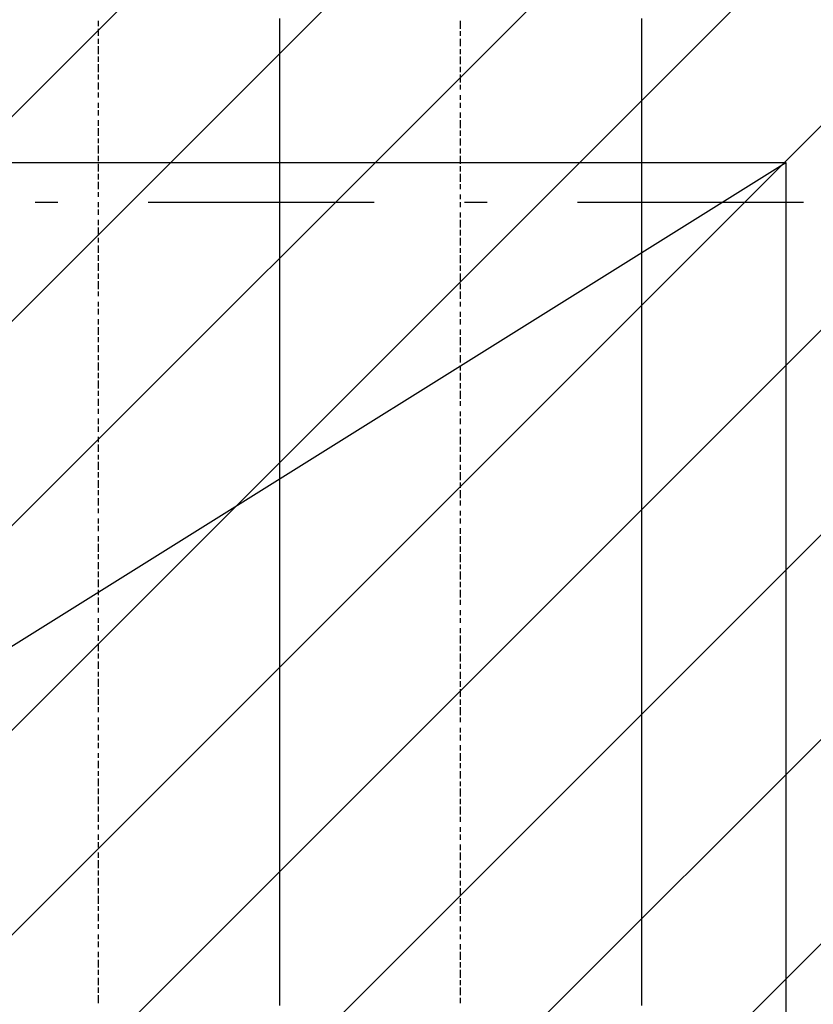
# Model space of a CAD drawing. Extents: x 997 to 109698, y 921 to 94021.
# Tile 132 of 256: x 33013 to 34329, y 10390 to 12024. Entities that reach past the tile are written whole.
import ezdxf

# ---------------------------------------------------------------- set-up
doc = ezdxf.new("R2010")
doc.units = 0
doc.header["$MEASUREMENT"] = 0
for name, color, linetype in [('12', 7, 'CONTINUOUS'), ('28', 7, 'CONTINUOUS'), ('39', 7, 'CONTINUOUS')]:
    doc.layers.add(name, color=color, linetype=linetype)

msp = doc.modelspace()

# ---------------------------------------------------------------- linework, layer by layer
at = {"layer": '12', "color": 5}
for p, q in [((33142.601607, 12021.953237), (33142.601607, 12012.953237)), ((33743.601607, 12021.953237), (33743.601607, 12008.953237)), ((33142.601607, 12008.953237), (33142.601607, 11996.953237)), ((33743.601607, 12004.953237), (33743.601607, 11996.953237)), ((33142.601607, 11991.953237), (33142.601607, 11983.953237)), ((33142.601607, 11979.953237), (33142.601607, 11966.953237)), ((33743.601607, 11991.953237), (33743.601607, 11979.953237)), ((33142.601607, 11962.953237), (33142.601607, 11953.953237)), ((33743.601607, 11974.953237), (33743.601607, 11966.953237)), ((33743.601607, 11962.953237), (33743.601607, 11949.953237)), ((33142.601607, 11949.953237), (33142.601607, 11936.953237)), ((33743.601607, 11945.953237), (33743.601607, 11936.953237)), ((33142.601607, 11932.953237), (33142.601607, 11924.953237)), ((33743.601607, 11932.953237), (33743.601607, 11919.953237)), ((33142.601607, 11919.953237), (33142.601607, 11907.953237)), ((33743.601607, 11915.953237), (33743.601607, 11907.953237)), ((33142.601607, 11902.953237), (33142.601607, 11894.953237)), ((33743.601607, 11898.953237), (33743.601607, 11890.953237)), ((33142.601607, 11885.953237), (33142.601607, 11877.953237)), ((33743.601607, 11885.953237), (33743.601607, 11877.953237)), ((33142.601607, 11873.953237), (33142.601607, 11864.953237)), ((33743.601607, 11869.953237), (33743.601607, 11860.953237)), ((33142.601607, 11856.953237), (33142.601607, 11847.953237)), ((33743.601607, 11856.953237), (33743.601607, 11843.953237)), ((33142.601607, 11843.953237), (33142.601607, 11830.953237)), ((33743.601607, 11839.953237), (33743.601607, 11830.953237)), ((33142.601607, 11826.953237), (33142.601607, 11818.953237)), ((33142.601607, 11814.953237), (33142.601607, 11801.953237)), ((33743.601607, 11826.953237), (33743.601607, 11814.953237)), ((33142.601607, 11797.953237), (33142.601607, 11788.953237)), ((33743.601607, 11809.953237), (33743.601607, 11801.953237)), ((33743.601607, 11797.953237), (33743.601607, 11784.953237)), ((33142.601607, 11784.953237), (33142.601607, 11771.953237)), ((33142.601607, 11767.953237), (33142.601607, 11758.953237)), ((33743.601607, 11780.953237), (33743.601607, 11771.953237)), ((33743.601607, 11767.953237), (33743.601607, 11754.953237)), ((33142.601607, 11754.953237), (33142.601607, 11742.953237)), ((33743.601607, 11750.953237), (33743.601607, 11742.953237)), ((33142.601607, 11737.953237), (33142.601607, 11729.953237)), ((33743.601607, 11733.953237), (33743.601607, 11725.953237)), ((33142.601607, 11720.953237), (33142.601607, 11712.953237)), ((33743.601607, 11720.953237), (33743.601607, 11712.953237)), ((33142.601607, 11708.953237), (33142.601607, 11699.953237)), ((33743.601607, 11703.953237), (33743.601607, 11695.953237)), ((33142.601607, 11691.953237), (33142.601607, 11682.953237)), ((33743.601607, 11691.953237), (33743.601607, 11678.953237)), ((33142.601607, 11678.953237), (33142.601607, 11665.953237)), ((33743.601607, 11674.953237), (33743.601607, 11665.953237)), ((33142.601607, 11661.953237), (33142.601607, 11653.953237)), ((33743.601607, 11661.953237), (33743.601607, 11648.953237)), ((33142.601607, 11648.953237), (33142.601607, 11636.953237)), ((33743.601607, 11644.953237), (33743.601607, 11636.953237)), ((33142.601607, 11632.953237), (33142.601607, 11623.953237)), ((33142.601607, 11619.953237), (33142.601607, 11606.953237)), ((33743.601607, 11632.953237), (33743.601607, 11619.953237)), ((33142.601607, 11602.953237), (33142.601607, 11593.953237)), ((33743.601607, 11615.953237), (33743.601607, 11606.953237)), ((33743.601607, 11602.953237), (33743.601607, 11589.953237)), ((33142.601607, 11589.953237), (33142.601607, 11576.953237)), ((33743.601607, 11585.953237), (33743.601607, 11576.953237)), ((33142.601607, 11572.953237), (33142.601607, 11564.953237)), ((33743.601607, 11572.953237), (33743.601607, 11560.953237)), ((33142.601607, 11555.953237), (33142.601607, 11547.953237)), ((33743.601607, 11555.953237), (33743.601607, 11547.953237)), ((33142.601607, 11543.953237), (33142.601607, 11534.953237)), ((33743.601607, 11538.953237), (33743.601607, 11530.953237)), ((33142.601607, 11526.953237), (33142.601607, 11517.953237)), ((33743.601607, 11526.953237), (33743.601607, 11517.953237)), ((33142.601607, 11513.953237), (33142.601607, 11500.953237)), ((33743.601607, 11509.953237), (33743.601607, 11500.953237)), ((33142.601607, 11496.953237), (33142.601607, 11488.953237)), ((33743.601607, 11496.953237), (33743.601607, 11483.953237)), ((33142.601607, 11483.953237), (33142.601607, 11471.953237)), ((33743.601607, 11479.953237), (33743.601607, 11471.953237)), ((33142.601607, 11466.953237), (33142.601607, 11458.953237)), ((33142.601607, 11454.953237), (33142.601607, 11441.953237)), ((33743.601607, 11466.953237), (33743.601607, 11454.953237)), ((33743.601607, 11449.953237), (33743.601607, 11441.953237)), ((33142.601607, 11437.953237), (33142.601607, 11428.953237)), ((33142.601607, 11424.953237), (33142.601607, 11411.953237)), ((33743.601607, 11437.953237), (33743.601607, 11424.953237)), ((33142.601607, 11407.953237), (33142.601607, 11399.953237)), ((33743.601607, 11420.953237), (33743.601607, 11411.953237)), ((33743.601607, 11407.953237), (33743.601607, 11394.953237)), ((33142.601607, 11394.953237), (33142.601607, 11382.953237)), ((33743.601607, 11390.953237), (33743.601607, 11382.953237)), ((33142.601607, 11377.953237), (33142.601607, 11369.953237)), ((33743.601607, 11373.953237), (33743.601607, 11365.953237)), ((33142.601607, 11361.953237), (33142.601607, 11352.953237)), ((33743.601607, 11361.953237), (33743.601607, 11352.953237)), ((33142.601607, 11348.953237), (33142.601607, 11339.953237)), ((33743.601607, 11344.953237), (33743.601607, 11335.953237)), ((33142.601607, 11331.953237), (33142.601607, 11322.953237)), ((33743.601607, 11331.953237), (33743.601607, 11318.953237)), ((33142.601607, 11318.953237), (33142.601607, 11306.953237)), ((33743.601607, 11314.953237), (33743.601607, 11306.953237)), ((33142.601607, 11301.953237), (33142.601607, 11293.953237)), ((33743.601607, 11301.953237), (33743.601607, 11289.953237)), ((33142.601607, 11289.953237), (33142.601607, 11276.953237)), ((33743.601607, 11284.953237), (33743.601607, 11276.953237)), ((33142.601607, 11272.953237), (33142.601607, 11263.953237)), ((33142.601607, 11259.953237), (33142.601607, 11246.953237)), ((33743.601607, 11272.953237), (33743.601607, 11259.953237)), ((33142.601607, 11242.953237), (33142.601607, 11234.953237)), ((33743.601607, 11255.953237), (33743.601607, 11246.953237)), ((33743.601607, 11242.953237), (33743.601607, 11229.953237)), ((33142.601607, 11229.953237), (33142.601607, 11217.953237)), ((33743.601607, 11225.953237), (33743.601607, 11217.953237)), ((33142.601607, 11212.953237), (33142.601607, 11204.953237)), ((33142.601607, 11195.953237), (33142.601607, 11187.953237)), ((33743.601607, 11208.953237), (33743.601607, 11200.953237)), ((33743.601607, 11195.953237), (33743.601607, 11187.953237)), ((33142.601607, 11183.953237), (33142.601607, 11174.953237)), ((33743.601607, 11179.953237), (33743.601607, 11170.953237)), ((33142.601607, 11166.953237), (33142.601607, 11157.953237)), ((33743.601607, 11166.953237), (33743.601607, 11153.953237)), ((33142.601607, 11153.953237), (33142.601607, 11140.953237)), ((33743.601607, 11149.953237), (33743.601607, 11140.953237)), ((33142.601607, 11136.953237), (33142.601607, 11128.953237)), ((33743.601607, 11136.953237), (33743.601607, 11123.953237)), ((33142.601607, 11123.953237), (33142.601607, 11111.953237)), ((33743.601607, 11119.953237), (33743.601607, 11111.953237)), ((33142.601607, 11107.953237), (33142.601607, 11098.953237)), ((33142.601607, 11094.953237), (33142.601607, 11081.953237)), ((33743.601607, 11107.953237), (33743.601607, 11094.953237)), ((33743.601607, 11090.953237), (33743.601607, 11081.953237)), ((33142.601607, 11077.953237), (33142.601607, 11068.953237)), ((33142.601607, 11064.953237), (33142.601607, 11052.953237)), ((33743.601607, 11077.953237), (33743.601607, 11064.953237)), ((33142.601607, 11047.953237), (33142.601607, 11039.953237)), ((33743.601607, 11060.953237), (33743.601607, 11052.953237)), ((33142.601607, 11030.953237), (33142.601607, 11022.953237)), ((33743.601607, 11043.953237), (33743.601607, 11035.953237)), ((33743.601607, 11030.953237), (33743.601607, 11022.953237)), ((33142.601607, 11018.953237), (33142.601607, 11009.953237)), ((33743.601607, 11013.953237), (33743.601607, 11005.953237)), ((33142.601607, 11001.953237), (33142.601607, 10992.953237)), ((33743.601607, 11001.953237), (33743.601607, 10988.953237)), ((33142.601607, 10988.953237), (33142.601607, 10975.953237)), ((33743.601607, 10984.953237), (33743.601607, 10975.953237)), ((33142.601607, 10971.953237), (33142.601607, 10963.953237)), ((33743.601607, 10971.953237), (33743.601607, 10958.953237)), ((33142.601607, 10958.953237), (33142.601607, 10946.953237)), ((33743.601607, 10954.953237), (33743.601607, 10946.953237)), ((33142.601607, 10941.953237), (33142.601607, 10933.953237)), ((33743.601607, 10941.953237), (33743.601607, 10929.953237)), ((33142.601607, 10929.953237), (33142.601607, 10916.953237)), ((33743.601607, 10925.953237), (33743.601607, 10916.953237)), ((33142.601607, 10912.953237), (33142.601607, 10903.953237)), ((33142.601607, 10899.953237), (33142.601607, 10886.953237)), ((33743.601607, 10912.953237), (33743.601607, 10899.953237)), ((33142.601607, 10882.953237), (33142.601607, 10874.953237)), ((33743.601607, 10895.953237), (33743.601607, 10886.953237)), ((33743.601607, 10882.953237), (33743.601607, 10869.953237)), ((33142.601607, 10865.953237), (33142.601607, 10857.953237)), ((33142.601607, 10853.953237), (33142.601607, 10844.953237)), ((33743.601607, 10865.953237), (33743.601607, 10857.953237)), ((33142.601607, 10836.953237), (33142.601607, 10827.953237)), ((33743.601607, 10848.953237), (33743.601607, 10840.953237)), ((33743.601607, 10836.953237), (33743.601607, 10827.953237)), ((33142.601607, 10823.953237), (33142.601607, 10814.953237)), ((33743.601607, 10819.953237), (33743.601607, 10810.953237)), ((33142.601607, 10806.953237), (33142.601607, 10798.953237)), ((33743.601607, 10806.953237), (33743.601607, 10793.953237)), ((33142.601607, 10793.953237), (33142.601607, 10781.953237)), ((33743.601607, 10789.953237), (33743.601607, 10781.953237)), ((33142.601607, 10776.953237), (33142.601607, 10768.953237)), ((33743.601607, 10776.953237), (33743.601607, 10764.953237)), ((33142.601607, 10764.953237), (33142.601607, 10751.953237)), ((33743.601607, 10759.953237), (33743.601607, 10751.953237)), ((33142.601607, 10747.953237), (33142.601607, 10738.953237)), ((33743.601607, 10747.953237), (33743.601607, 10734.953237)), ((33142.601607, 10734.953237), (33142.601607, 10721.953237)), ((33743.601607, 10730.953237), (33743.601607, 10721.953237)), ((33142.601607, 10717.953237), (33142.601607, 10709.953237)), ((33142.601607, 10704.953237), (33142.601607, 10692.953237)), ((33743.601607, 10717.953237), (33743.601607, 10704.953237)), ((33142.601607, 10687.953237), (33142.601607, 10679.953237)), ((33743.601607, 10700.953237), (33743.601607, 10692.953237)), ((33142.601607, 10671.953237), (33142.601607, 10662.953237)), ((33743.601607, 10683.953237), (33743.601607, 10675.953237)), ((33743.601607, 10671.953237), (33743.601607, 10662.953237)), ((33142.601607, 10658.953237), (33142.601607, 10649.953237)), ((33743.601607, 10654.953237), (33743.601607, 10645.953237)), ((33142.601607, 10641.953237), (33142.601607, 10632.953237)), ((33743.601607, 10641.953237), (33743.601607, 10628.953237)), ((33142.601607, 10628.953237), (33142.601607, 10615.953237)), ((33743.601607, 10624.953237), (33743.601607, 10615.953237)), ((33142.601607, 10611.953237), (33142.601607, 10603.953237)), ((33743.601607, 10611.953237), (33743.601607, 10599.953237)), ((33142.601607, 10599.953237), (33142.601607, 10586.953237)), ((33743.601607, 10594.953237), (33743.601607, 10586.953237)), ((33142.601607, 10582.953237), (33142.601607, 10573.953237)), ((33743.601607, 10582.953237), (33743.601607, 10569.953237)), ((33142.601607, 10569.953237), (33142.601607, 10556.953237)), ((33743.601607, 10565.953237), (33743.601607, 10556.953237)), ((33142.601607, 10552.953237), (33142.601607, 10544.953237)), ((33142.601607, 10539.953237), (33142.601607, 10527.953237)), ((33743.601607, 10552.953237), (33743.601607, 10539.953237)), ((33743.601607, 10535.953237), (33743.601607, 10527.953237)), ((33142.601607, 10522.953237), (33142.601607, 10514.953237)), ((33743.601607, 10518.953237), (33743.601607, 10510.953237)), ((33142.601607, 10505.953237), (33142.601607, 10497.953237)), ((33142.601607, 10493.953237), (33142.601607, 10484.953237)), ((33743.601607, 10505.953237), (33743.601607, 10497.953237)), ((33142.601607, 10476.953237), (33142.601607, 10467.953237)), ((33743.601607, 10489.953237), (33743.601607, 10480.953237)), ((33743.601607, 10476.953237), (33743.601607, 10463.953237)), ((33142.601607, 10463.953237), (33142.601607, 10450.953237)), ((33743.601607, 10459.953237), (33743.601607, 10450.953237)), ((33142.601607, 10446.953237), (33142.601607, 10438.953237)), ((33743.601607, 10446.953237), (33743.601607, 10433.953237)), ((33142.601607, 10433.953237), (33142.601607, 10421.953237)), ((33743.601607, 10429.953237), (33743.601607, 10421.953237)), ((33142.601607, 10417.953237), (33142.601607, 10408.953237)), ((33743.601607, 10417.953237), (33743.601607, 10404.953237)), ((33142.601607, 10404.953237), (33142.601607, 10391.953237)), ((33743.601607, 10400.953237), (33743.601607, 10391.953237))]:
    msp.add_line(p, q, dxfattribs=at)
at = {"layer": '12', "color": 1}
for p, q in [((33443.601607, 12025.953237), (33443.601607, 12017.953237)), ((33443.601607, 12017.953237), (33443.601607, 12004.953237)), ((34044.601607, 12025.953237), (34044.601607, 12017.953237)), ((34044.601607, 12017.953237), (34044.601607, 12004.953237)), ((33443.601607, 12004.953237), (33443.601607, 11996.953237)), ((33443.601607, 11996.953237), (33443.601607, 11983.953237)), ((34044.601607, 12004.953237), (34044.601607, 11996.953237)), ((34044.601607, 11996.953237), (34044.601607, 11987.953237)), ((33443.601607, 11983.953237), (33443.601607, 11974.953237)), ((34044.601607, 11987.953237), (34044.601607, 11974.953237)), ((33443.601607, 11974.953237), (33443.601607, 11966.953237)), ((33443.601607, 11966.953237), (33443.601607, 11953.953237)), ((34044.601607, 11974.953237), (34044.601607, 11966.953237)), ((34044.601607, 11966.953237), (34044.601607, 11953.953237)), ((33443.601607, 11953.953237), (33443.601607, 11945.953237)), ((33443.601607, 11945.953237), (33443.601607, 11936.953237)), ((34044.601607, 11953.953237), (34044.601607, 11945.953237)), ((34044.601607, 11945.953237), (34044.601607, 11936.953237)), ((33443.601607, 11936.953237), (33443.601607, 11924.953237)), ((34044.601607, 11936.953237), (34044.601607, 11924.953237)), ((33443.601607, 11924.953237), (33443.601607, 11915.953237)), ((33443.601607, 11915.953237), (33443.601607, 11907.953237)), ((34044.601607, 11924.953237), (34044.601607, 11915.953237)), ((34044.601607, 11915.953237), (34044.601607, 11907.953237)), ((33443.601607, 11907.953237), (33443.601607, 11894.953237)), ((34044.601607, 11907.953237), (34044.601607, 11894.953237)), ((33443.601607, 11894.953237), (33443.601607, 11885.953237)), ((33443.601607, 11885.953237), (33443.601607, 11873.953237)), ((34044.601607, 11894.953237), (34044.601607, 11885.953237)), ((34044.601607, 11885.953237), (34044.601607, 11877.953237)), ((33443.601607, 11873.953237), (33443.601607, 11864.953237)), ((33443.601607, 11864.953237), (33443.601607, 11856.953237)), ((34044.601607, 11877.953237), (34044.601607, 11864.953237)), ((34044.601607, 11864.953237), (34044.601607, 11856.953237)), ((33443.601607, 11856.953237), (33443.601607, 11843.953237)), ((34044.601607, 11856.953237), (34044.601607, 11843.953237)), ((33443.601607, 11843.953237), (33443.601607, 11835.953237)), ((33443.601607, 11835.953237), (33443.601607, 11826.953237)), ((34044.601607, 11843.953237), (34044.601607, 11835.953237)), ((34044.601607, 11835.953237), (34044.601607, 11826.953237)), ((33443.601607, 11826.953237), (33443.601607, 11814.953237)), ((33443.601607, 11814.953237), (33443.601607, 11805.953237)), ((34044.601607, 11826.953237), (34044.601607, 11814.953237)), ((34044.601607, 11814.953237), (34044.601607, 11805.953237)), ((33443.601607, 11805.953237), (33443.601607, 11797.953237)), ((33443.601607, 11797.953237), (33443.601607, 11784.953237)), ((34044.601607, 11805.953237), (34044.601607, 11797.953237)), ((34044.601607, 11797.953237), (34044.601607, 11784.953237)), ((33443.601607, 11784.953237), (33443.601607, 11775.953237)), ((34044.601607, 11784.953237), (34044.601607, 11775.953237)), ((33443.601607, 11775.953237), (33443.601607, 11763.953237)), ((34044.601607, 11775.953237), (34044.601607, 11767.953237)), ((34044.601607, 11767.953237), (34044.601607, 11754.953237)), ((33443.601607, 11763.953237), (33443.601607, 11754.953237)), ((33443.601607, 11754.953237), (33443.601607, 11746.953237)), ((34044.601607, 11754.953237), (34044.601607, 11746.953237)), ((33443.601607, 11746.953237), (33443.601607, 11733.953237)), ((33443.601607, 11733.953237), (33443.601607, 11725.953237)), ((34044.601607, 11746.953237), (34044.601607, 11733.953237)), ((34044.601607, 11733.953237), (34044.601607, 11725.953237)), ((33443.601607, 11725.953237), (33443.601607, 11716.953237)), ((33443.601607, 11716.953237), (33443.601607, 11703.953237)), ((34044.601607, 11725.953237), (34044.601607, 11716.953237)), ((34044.601607, 11716.953237), (34044.601607, 11703.953237)), ((33443.601607, 11703.953237), (33443.601607, 11695.953237)), ((34044.601607, 11703.953237), (34044.601607, 11695.953237)), ((33443.601607, 11695.953237), (33443.601607, 11687.953237)), ((33443.601607, 11687.953237), (33443.601607, 11674.953237)), ((34044.601607, 11695.953237), (34044.601607, 11687.953237)), ((34044.601607, 11687.953237), (34044.601607, 11674.953237)), ((33443.601607, 11674.953237), (33443.601607, 11665.953237)), ((34044.601607, 11674.953237), (34044.601607, 11665.953237)), ((33443.601607, 11665.953237), (33443.601607, 11657.953237)), ((33443.601607, 11657.953237), (33443.601607, 11644.953237)), ((34044.601607, 11665.953237), (34044.601607, 11657.953237)), ((34044.601607, 11657.953237), (34044.601607, 11644.953237)), ((33443.601607, 11644.953237), (33443.601607, 11636.953237)), ((33443.601607, 11636.953237), (33443.601607, 11623.953237)), ((34044.601607, 11644.953237), (34044.601607, 11636.953237)), ((34044.601607, 11636.953237), (34044.601607, 11623.953237)), ((33443.601607, 11623.953237), (33443.601607, 11615.953237)), ((34044.601607, 11623.953237), (34044.601607, 11615.953237)), ((33443.601607, 11615.953237), (33443.601607, 11606.953237)), ((33443.601607, 11606.953237), (33443.601607, 11593.953237)), ((34044.601607, 11615.953237), (34044.601607, 11606.953237)), ((34044.601607, 11606.953237), (34044.601607, 11593.953237)), ((33443.601607, 11593.953237), (33443.601607, 11585.953237)), ((33443.601607, 11585.953237), (33443.601607, 11576.953237)), ((34044.601607, 11593.953237), (34044.601607, 11585.953237)), ((34044.601607, 11585.953237), (34044.601607, 11576.953237)), ((33443.601607, 11576.953237), (33443.601607, 11564.953237)), ((34044.601607, 11576.953237), (34044.601607, 11564.953237)), ((33443.601607, 11564.953237), (33443.601607, 11555.953237)), ((33443.601607, 11555.953237), (33443.601607, 11547.953237)), ((34044.601607, 11564.953237), (34044.601607, 11555.953237)), ((34044.601607, 11555.953237), (34044.601607, 11547.953237)), ((33443.601607, 11547.953237), (33443.601607, 11534.953237)), ((34044.601607, 11547.953237), (34044.601607, 11534.953237)), ((33443.601607, 11534.953237), (33443.601607, 11526.953237)), ((33443.601607, 11526.953237), (33443.601607, 11513.953237)), ((34044.601607, 11534.953237), (34044.601607, 11526.953237)), ((34044.601607, 11526.953237), (34044.601607, 11517.953237)), ((33443.601607, 11513.953237), (33443.601607, 11504.953237)), ((33443.601607, 11504.953237), (33443.601607, 11496.953237)), ((34044.601607, 11517.953237), (34044.601607, 11504.953237)), ((34044.601607, 11504.953237), (34044.601607, 11496.953237)), ((33443.601607, 11496.953237), (33443.601607, 11483.953237)), ((34044.601607, 11496.953237), (34044.601607, 11483.953237)), ((33443.601607, 11483.953237), (33443.601607, 11475.953237)), ((33443.601607, 11475.953237), (33443.601607, 11466.953237)), ((34044.601607, 11483.953237), (34044.601607, 11475.953237)), ((34044.601607, 11475.953237), (34044.601607, 11466.953237)), ((33443.601607, 11466.953237), (33443.601607, 11454.953237)), ((33443.601607, 11454.953237), (33443.601607, 11445.953237)), ((34044.601607, 11466.953237), (34044.601607, 11454.953237)), ((34044.601607, 11454.953237), (34044.601607, 11445.953237)), ((33443.601607, 11445.953237), (33443.601607, 11437.953237)), ((34044.601607, 11445.953237), (34044.601607, 11437.953237)), ((33443.601607, 11437.953237), (33443.601607, 11424.953237)), ((33443.601607, 11424.953237), (33443.601607, 11416.953237)), ((34044.601607, 11437.953237), (34044.601607, 11424.953237)), ((34044.601607, 11424.953237), (34044.601607, 11416.953237)), ((33443.601607, 11416.953237), (33443.601607, 11403.953237)), ((34044.601607, 11416.953237), (34044.601607, 11407.953237)), ((34044.601607, 11407.953237), (34044.601607, 11394.953237)), ((33443.601607, 11403.953237), (33443.601607, 11394.953237)), ((33443.601607, 11394.953237), (33443.601607, 11386.953237)), ((34044.601607, 11394.953237), (34044.601607, 11386.953237)), ((33443.601607, 11386.953237), (33443.601607, 11373.953237)), ((33443.601607, 11373.953237), (33443.601607, 11365.953237)), ((34044.601607, 11386.953237), (34044.601607, 11373.953237)), ((34044.601607, 11373.953237), (34044.601607, 11365.953237)), ((33443.601607, 11365.953237), (33443.601607, 11356.953237)), ((33443.601607, 11356.953237), (33443.601607, 11344.953237)), ((34044.601607, 11365.953237), (34044.601607, 11356.953237)), ((34044.601607, 11356.953237), (34044.601607, 11344.953237)), ((33443.601607, 11344.953237), (33443.601607, 11335.953237)), ((34044.601607, 11344.953237), (34044.601607, 11335.953237)), ((33443.601607, 11335.953237), (33443.601607, 11327.953237)), ((33443.601607, 11327.953237), (33443.601607, 11314.953237)), ((34044.601607, 11335.953237), (34044.601607, 11327.953237)), ((34044.601607, 11327.953237), (34044.601607, 11314.953237)), ((33443.601607, 11314.953237), (33443.601607, 11306.953237)), ((34044.601607, 11314.953237), (34044.601607, 11306.953237)), ((33443.601607, 11306.953237), (33443.601607, 11293.953237)), ((33443.601607, 11293.953237), (33443.601607, 11284.953237)), ((34044.601607, 11306.953237), (34044.601607, 11297.953237)), ((34044.601607, 11297.953237), (34044.601607, 11284.953237)), ((33443.601607, 11284.953237), (33443.601607, 11276.953237)), ((33443.601607, 11276.953237), (33443.601607, 11263.953237)), ((34044.601607, 11284.953237), (34044.601607, 11276.953237)), ((34044.601607, 11276.953237), (34044.601607, 11263.953237)), ((33443.601607, 11263.953237), (33443.601607, 11255.953237)), ((34044.601607, 11263.953237), (34044.601607, 11255.953237)), ((33443.601607, 11255.953237), (33443.601607, 11246.953237)), ((33443.601607, 11246.953237), (33443.601607, 11234.953237)), ((34044.601607, 11255.953237), (34044.601607, 11246.953237)), ((34044.601607, 11246.953237), (34044.601607, 11234.953237)), ((33443.601607, 11234.953237), (33443.601607, 11225.953237)), ((33443.601607, 11225.953237), (33443.601607, 11217.953237)), ((34044.601607, 11234.953237), (34044.601607, 11225.953237)), ((34044.601607, 11225.953237), (34044.601607, 11217.953237)), ((33443.601607, 11217.953237), (33443.601607, 11204.953237)), ((34044.601607, 11217.953237), (34044.601607, 11204.953237)), ((33443.601607, 11204.953237), (33443.601607, 11195.953237)), ((33443.601607, 11195.953237), (33443.601607, 11183.953237)), ((34044.601607, 11204.953237), (34044.601607, 11195.953237)), ((34044.601607, 11195.953237), (34044.601607, 11187.953237)), ((33443.601607, 11183.953237), (33443.601607, 11174.953237)), ((34044.601607, 11187.953237), (34044.601607, 11174.953237)), ((33443.601607, 11174.953237), (33443.601607, 11166.953237)), ((33443.601607, 11166.953237), (33443.601607, 11153.953237)), ((34044.601607, 11174.953237), (34044.601607, 11166.953237)), ((34044.601607, 11166.953237), (34044.601607, 11153.953237)), ((33443.601607, 11153.953237), (33443.601607, 11145.953237)), ((33443.601607, 11145.953237), (33443.601607, 11136.953237)), ((34044.601607, 11153.953237), (34044.601607, 11145.953237)), ((34044.601607, 11145.953237), (34044.601607, 11136.953237)), ((33443.601607, 11136.953237), (33443.601607, 11123.953237)), ((34044.601607, 11136.953237), (34044.601607, 11123.953237)), ((33443.601607, 11123.953237), (33443.601607, 11115.953237)), ((33443.601607, 11115.953237), (33443.601607, 11107.953237)), ((34044.601607, 11123.953237), (34044.601607, 11115.953237)), ((34044.601607, 11115.953237), (34044.601607, 11107.953237)), ((33443.601607, 11107.953237), (33443.601607, 11094.953237)), ((33443.601607, 11094.953237), (33443.601607, 11085.953237)), ((34044.601607, 11107.953237), (34044.601607, 11094.953237)), ((34044.601607, 11094.953237), (34044.601607, 11085.953237)), ((33443.601607, 11085.953237), (33443.601607, 11077.953237)), ((34044.601607, 11085.953237), (34044.601607, 11077.953237)), ((33443.601607, 11077.953237), (33443.601607, 11064.953237)), ((33443.601607, 11064.953237), (33443.601607, 11056.953237)), ((34044.601607, 11077.953237), (34044.601607, 11064.953237)), ((34044.601607, 11064.953237), (34044.601607, 11056.953237)), ((33443.601607, 11056.953237), (33443.601607, 11043.953237)), ((34044.601607, 11056.953237), (34044.601607, 11043.953237)), ((33443.601607, 11043.953237), (33443.601607, 11035.953237)), ((33443.601607, 11035.953237), (33443.601607, 11026.953237)), ((34044.601607, 11043.953237), (34044.601607, 11035.953237)), ((34044.601607, 11035.953237), (34044.601607, 11026.953237)), ((33443.601607, 11026.953237), (33443.601607, 11013.953237)), ((33443.601607, 11013.953237), (33443.601607, 11005.953237)), ((34044.601607, 11026.953237), (34044.601607, 11013.953237)), ((34044.601607, 11013.953237), (34044.601607, 11005.953237)), ((33443.601607, 11005.953237), (33443.601607, 10997.953237)), ((33443.601607, 10997.953237), (33443.601607, 10984.953237)), ((34044.601607, 11005.953237), (34044.601607, 10997.953237)), ((34044.601607, 10997.953237), (34044.601607, 10984.953237)), ((33443.601607, 10984.953237), (33443.601607, 10975.953237)), ((34044.601607, 10984.953237), (34044.601607, 10975.953237)), ((33443.601607, 10975.953237), (33443.601607, 10967.953237)), ((33443.601607, 10967.953237), (33443.601607, 10954.953237)), ((34044.601607, 10975.953237), (34044.601607, 10967.953237)), ((34044.601607, 10967.953237), (34044.601607, 10954.953237)), ((33443.601607, 10954.953237), (33443.601607, 10946.953237)), ((34044.601607, 10954.953237), (34044.601607, 10946.953237)), ((33443.601607, 10946.953237), (33443.601607, 10933.953237)), ((33443.601607, 10933.953237), (33443.601607, 10925.953237)), ((34044.601607, 10946.953237), (34044.601607, 10937.953237)), ((34044.601607, 10937.953237), (34044.601607, 10925.953237)), ((33443.601607, 10925.953237), (33443.601607, 10916.953237)), ((33443.601607, 10916.953237), (33443.601607, 10903.953237)), ((34044.601607, 10925.953237), (34044.601607, 10916.953237)), ((34044.601607, 10916.953237), (34044.601607, 10903.953237)), ((33443.601607, 10903.953237), (33443.601607, 10895.953237)), ((34044.601607, 10903.953237), (34044.601607, 10895.953237)), ((33443.601607, 10895.953237), (33443.601607, 10886.953237)), ((33443.601607, 10886.953237), (33443.601607, 10874.953237)), ((34044.601607, 10895.953237), (34044.601607, 10886.953237)), ((34044.601607, 10886.953237), (34044.601607, 10874.953237)), ((33443.601607, 10874.953237), (33443.601607, 10865.953237)), ((34044.601607, 10874.953237), (34044.601607, 10865.953237)), ((33443.601607, 10865.953237), (33443.601607, 10857.953237)), ((33443.601607, 10857.953237), (33443.601607, 10844.953237)), ((34044.601607, 10865.953237), (34044.601607, 10857.953237)), ((34044.601607, 10857.953237), (34044.601607, 10844.953237)), ((33443.601607, 10844.953237), (33443.601607, 10836.953237)), ((33443.601607, 10836.953237), (33443.601607, 10823.953237)), ((34044.601607, 10844.953237), (34044.601607, 10836.953237)), ((34044.601607, 10836.953237), (34044.601607, 10827.953237)), ((33443.601607, 10823.953237), (33443.601607, 10814.953237)), ((34044.601607, 10827.953237), (34044.601607, 10814.953237)), ((33443.601607, 10814.953237), (33443.601607, 10806.953237)), ((33443.601607, 10806.953237), (33443.601607, 10793.953237)), ((34044.601607, 10814.953237), (34044.601607, 10806.953237)), ((34044.601607, 10806.953237), (34044.601607, 10793.953237)), ((33443.601607, 10793.953237), (33443.601607, 10785.953237)), ((33443.601607, 10785.953237), (33443.601607, 10776.953237)), ((34044.601607, 10793.953237), (34044.601607, 10785.953237)), ((34044.601607, 10785.953237), (34044.601607, 10776.953237)), ((33443.601607, 10776.953237), (33443.601607, 10764.953237)), ((34044.601607, 10776.953237), (34044.601607, 10764.953237)), ((33443.601607, 10764.953237), (33443.601607, 10755.953237)), ((33443.601607, 10755.953237), (33443.601607, 10747.953237)), ((34044.601607, 10764.953237), (34044.601607, 10755.953237)), ((34044.601607, 10755.953237), (34044.601607, 10747.953237)), ((33443.601607, 10747.953237), (33443.601607, 10734.953237)), ((34044.601607, 10747.953237), (34044.601607, 10734.953237)), ((33443.601607, 10734.953237), (33443.601607, 10726.953237)), ((33443.601607, 10726.953237), (33443.601607, 10713.953237)), ((34044.601607, 10734.953237), (34044.601607, 10726.953237)), ((34044.601607, 10726.953237), (34044.601607, 10717.953237)), ((33443.601607, 10713.953237), (33443.601607, 10704.953237)), ((33443.601607, 10704.953237), (33443.601607, 10696.953237)), ((34044.601607, 10717.953237), (34044.601607, 10704.953237)), ((34044.601607, 10704.953237), (34044.601607, 10696.953237)), ((33443.601607, 10696.953237), (33443.601607, 10683.953237)), ((34044.601607, 10696.953237), (34044.601607, 10683.953237)), ((33443.601607, 10683.953237), (33443.601607, 10675.953237)), ((33443.601607, 10675.953237), (33443.601607, 10666.953237)), ((34044.601607, 10683.953237), (34044.601607, 10675.953237)), ((34044.601607, 10675.953237), (34044.601607, 10666.953237)), ((33443.601607, 10666.953237), (33443.601607, 10654.953237)), ((33443.601607, 10654.953237), (33443.601607, 10645.953237)), ((34044.601607, 10666.953237), (34044.601607, 10654.953237)), ((34044.601607, 10654.953237), (34044.601607, 10645.953237)), ((33443.601607, 10645.953237), (33443.601607, 10637.953237)), ((33443.601607, 10637.953237), (33443.601607, 10624.953237)), ((34044.601607, 10645.953237), (34044.601607, 10637.953237)), ((34044.601607, 10637.953237), (34044.601607, 10624.953237)), ((33443.601607, 10624.953237), (33443.601607, 10615.953237)), ((34044.601607, 10624.953237), (34044.601607, 10615.953237)), ((33443.601607, 10615.953237), (33443.601607, 10603.953237)), ((34044.601607, 10615.953237), (34044.601607, 10607.953237)), ((34044.601607, 10607.953237), (34044.601607, 10594.953237)), ((33443.601607, 10603.953237), (33443.601607, 10594.953237)), ((33443.601607, 10594.953237), (33443.601607, 10586.953237)), ((34044.601607, 10594.953237), (34044.601607, 10586.953237)), ((33443.601607, 10586.953237), (33443.601607, 10573.953237)), ((33443.601607, 10573.953237), (33443.601607, 10565.953237)), ((34044.601607, 10586.953237), (34044.601607, 10573.953237)), ((34044.601607, 10573.953237), (34044.601607, 10565.953237)), ((33443.601607, 10565.953237), (33443.601607, 10556.953237)), ((33443.601607, 10556.953237), (33443.601607, 10544.953237)), ((34044.601607, 10565.953237), (34044.601607, 10556.953237)), ((34044.601607, 10556.953237), (34044.601607, 10544.953237)), ((33443.601607, 10544.953237), (33443.601607, 10535.953237)), ((34044.601607, 10544.953237), (34044.601607, 10535.953237)), ((33443.601607, 10535.953237), (33443.601607, 10527.953237)), ((33443.601607, 10527.953237), (33443.601607, 10514.953237)), ((34044.601607, 10535.953237), (34044.601607, 10527.953237)), ((34044.601607, 10527.953237), (34044.601607, 10514.953237)), ((33443.601607, 10514.953237), (33443.601607, 10505.953237)), ((34044.601607, 10514.953237), (34044.601607, 10505.953237)), ((33443.601607, 10505.953237), (33443.601607, 10497.953237)), ((33443.601607, 10497.953237), (33443.601607, 10484.953237)), ((34044.601607, 10505.953237), (34044.601607, 10497.953237)), ((34044.601607, 10497.953237), (34044.601607, 10484.953237)), ((33443.601607, 10484.953237), (33443.601607, 10476.953237)), ((33443.601607, 10476.953237), (33443.601607, 10463.953237)), ((34044.601607, 10484.953237), (34044.601607, 10476.953237)), ((34044.601607, 10476.953237), (34044.601607, 10463.953237)), ((33443.601607, 10463.953237), (33443.601607, 10455.953237)), ((34044.601607, 10463.953237), (34044.601607, 10455.953237)), ((33443.601607, 10455.953237), (33443.601607, 10446.953237)), ((33443.601607, 10446.953237), (33443.601607, 10433.953237)), ((34044.601607, 10455.953237), (34044.601607, 10446.953237)), ((34044.601607, 10446.953237), (34044.601607, 10433.953237)), ((33443.601607, 10433.953237), (33443.601607, 10425.953237)), ((33443.601607, 10425.953237), (33443.601607, 10417.953237)), ((34044.601607, 10433.953237), (34044.601607, 10425.953237)), ((34044.601607, 10425.953237), (34044.601607, 10417.953237)), ((33443.601607, 10417.953237), (33443.601607, 10404.953237)), ((34044.601607, 10417.953237), (34044.601607, 10404.953237)), ((33443.601607, 10404.953237), (33443.601607, 10395.953237)), ((33443.601607, 10395.953237), (33443.601607, 10387.953237)), ((34044.601607, 10404.953237), (34044.601607, 10395.953237)), ((34044.601607, 10395.953237), (34044.601607, 10387.953237))]:
    msp.add_line(p, q, dxfattribs=at)
at = {"layer": '28', "color": 2}
for p, q in [((24957.653536, 3820.953237), (36497.636205, 15360.935906)), ((25297.064791, 3820.953237), (36497.636205, 15021.524651)), ((25636.476046, 3820.953237), (36497.636205, 14682.113396)), ((25975.887301, 3820.953237), (36497.636205, 14342.702141)), ((26315.298556, 3820.953237), (36497.636205, 14003.290886)), ((26654.709811, 3820.953237), (36497.636205, 13663.879632)), ((26994.121066, 3820.953237), (36497.636205, 13324.468377)), ((27333.532321, 3820.953237), (36497.636205, 12985.057122)), ((27672.943576, 3820.953237), (36497.636205, 12645.645867))]:
    msp.add_line(p, q, dxfattribs=at)
at = {"layer": '28', "color": 4, "linetype": 'Continuous'}
for p, q in [((33038.351607, 11720.953237), (33075.851607, 11720.953237)), ((33750.851607, 11720.953237), (33788.351607, 11720.953237))]:
    msp.add_line(p, q, dxfattribs=at)
at = {"layer": '28', "color": 4}
for p, q in [((33225.851607, 11720.953237), (33600.851607, 11720.953237)), ((33938.351607, 11720.953237), (34313.351607, 11720.953237))]:
    msp.add_line(p, q, dxfattribs=at)
at = {"layer": '39', "color": 141, "linetype": 'Continuous'}
for p, q in [((30284.158283, 9287.117177), (34284.158283, 11787.117177)), ((30284.158283, 11787.117177), (34284.158283, 11787.117177)), ((34284.158283, 11787.117177), (34284.158283, 9287.117177))]:
    msp.add_line(p, q, dxfattribs=at)

doc.saveas('drawing.dxf')
